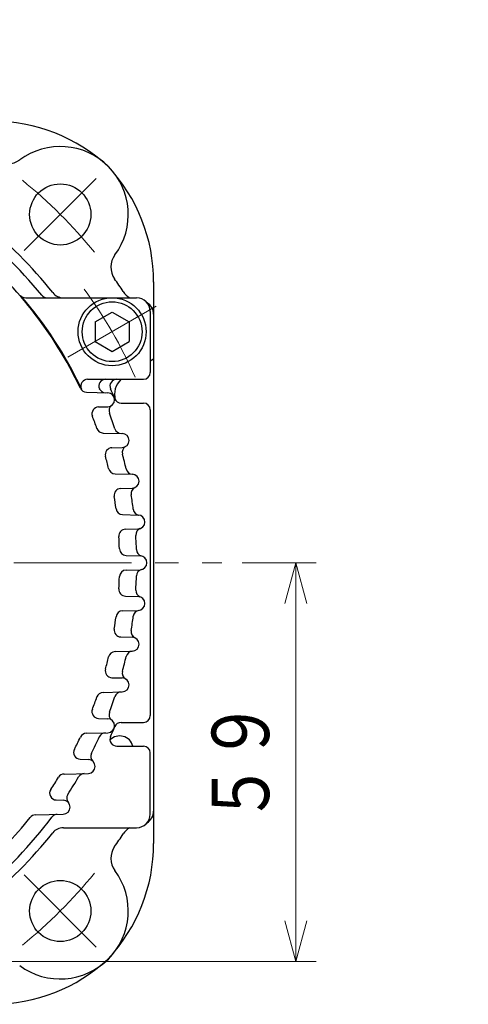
# Model space of a CAD drawing. Header units: millimetres. Extents: x 0 to 1300, y 0 to 891.
# Tile 90 of 146: x 233 to 299, y 535 to 680. Entities that reach past the tile are written whole.
import ezdxf

# ---------------------------------------------------------------- set-up
doc = ezdxf.new("R2010")
doc.units = ezdxf.units.MM
doc.header["$LTSCALE"] = 0.545669
doc.linetypes.add('CENTER', pattern=[50.8, 31.75, -6.35, 6.35, -6.35])
doc.layers.add('NoLayerName_001', color=7, linetype='Continuous')
doc.styles.get("Standard").update_dxf_attribs({"font": 'txt', "bigfont": 'extfont2'})
doc.dimstyles.get("Standard").update_dxf_attribs({"dimtxt": 2.5, "dimasz": 2.5, "dimexe": 1, "dimexo": 1, "dimtad": 1, "dimdec": 3, "dimzin": 0, "dimdsep": 46, "dimtxsty": 'Standard', "dimcen": 2.5, "dimadec": 3, "dimazin": 0, "dimtfac": 0.75, "dimtdec": 3, "dimtmove": 0, "dimatfit": 3, "dimfxl": 1, "dimarcsym": 0})

# ---------------------------------------------------------------- blocks, each defined once
blk = doc.blocks.new('_OPEN30')
at = {"color": 0, "linetype": 'ByBlock', "lineweight": -2}
for p, q in [((-1, 0.267949), (0, 0)), ((0, 0), (-1, -0.267949)), ((0, 0), (-1, 0))]:
    blk.add_line(p, q, dxfattribs=at)
blk = doc.blocks.new('*D109')
at = {"layer": 'Defpoints', "color": 0}
for p in [(262.5, 600), (273.4, 600), (208.15, 541.3)]:
    blk.add_point(p, dxfattribs=at)
at = {"layer": 'NoLayerName_001', "color": 0, "linetype": 'Continuous', "lineweight": 13}
for p, q in [((265.5, 600), (276.4, 600)), ((273.4, 547.3), (273.4, 594)), ((211.15, 541.3), (276.4, 541.3))]:
    blk.add_line(p, q, dxfattribs=at)
at = {"layer": 'NoLayerName_001', "color": 0, "lineweight": 13, "xscale": 6, "yscale": 6, "zscale": 6}
for p, rotation in [((273.4, 600), 90), ((273.4, 541.3), 270)]:
    blk.add_blockref('_OPEN30', p, dxfattribs=dict(at, rotation=rotation))
at = {"layer": 'NoLayerName_001', "color": 0, "lineweight": 13, "insert": (265.6, 570.65), "char_height": 9.6, "attachment_point": 5, "rotation": 90}
blk.add_mtext('\\W0.8593;５９', dxfattribs=at)
blk = doc.blocks.new('JZB_0007')
at = {"layer": 'NoLayerName_001', "color": 7, "linetype": 'Continuous', "lineweight": 25}
for p, q in [((2.5, 6.44), (5, 7.89)), ((5, 7.89), (7.5, 6.44)), ((2.5, 6.44), (2.5, 3.56)), ((7.5, 6.44), (7.5, 3.56)), ((2.5, 3.56), (5, 2.11)), ((5, 2.11), (7.5, 3.56))]:
    blk.add_line(p, q, dxfattribs=at)
for radius in [5, 4.4]:
    blk.add_circle((5, 5), radius, dxfattribs=at)

msp = doc.modelspace()

# ---------------------------------------------------------------- linework, layer by layer
at = {"layer": 'NoLayerName_001', "color": 4, "linetype": 'CENTER', "lineweight": 13}
for p, q in [((244.06855086, 656.56855086), (233.46194914, 645.96194914)), ((239.89453693, 630.25), (252.88491799, 637.75)), ((204.2, 600), (262.5, 600)), ((244.06855086, 543.43144914), (233.46194914, 554.03805086))]:
    msp.add_line(p, q, dxfattribs=at)
at = {"layer": 'NoLayerName_001', "color": 7, "linetype": 'Continuous', "lineweight": 25}
for p, q in [((252.5, 641.33475), (252.5, 558.69325)), ((233.68668639, 639), (250, 639)), ((252, 637), (252, 628)), ((252, 629.6932354), (252.49999066, 630.00001418)), ((242.79204283, 627), (251, 627)), ((242.60842559, 625.09968372), (245.75007118, 625.01741684)), ((247.70589672, 623.5), (251, 623.5)), ((244.39690482, 622.9259603), (245.75007118, 622.96139421)), ((252, 622.5), (252, 577.5)), ((245.06976137, 619.09282608), (247.87441458, 619.01938365)), ((246.35816398, 616.92556056), (247.87441458, 616.96526498)), ((246.82491792, 613.08748356), (249.34714522, 613.02143671)), ((247.66102466, 610.92441234), (249.34714522, 610.96856496)), ((247.93592871, 607.08327403), (250.21418541, 607.02361578)), ((248.34755086, 604.92257248), (250.21418541, 604.97145203)), ((248.43836325, 601.07996719), (250.50054719, 601.025967)), ((248.43836325, 598.92003281), (250.50054719, 598.974033)), ((248.34755086, 595.07742752), (250.21418541, 595.02854797)), ((247.93592871, 592.91672597), (250.21418541, 592.97638422)), ((247.66102466, 589.07558766), (249.34714522, 589.03143504)), ((246.82491792, 586.91251644), (249.34714522, 586.97856329)), ((246.35816398, 583.07443944), (247.87441458, 583.03473502)), ((245.06976137, 580.90717392), (247.87441458, 580.98061635)), ((244.39690482, 577.0740397), (245.75007118, 577.03860579)), ((247.70589672, 576.5), (251, 576.5)), ((242.60842559, 574.90031628), (245.75007118, 574.98258316)), ((247.07348403, 573), (251, 573)), ((241.70618727, 571.07453613), (242.89920603, 571.04329584)), ((252, 563), (252, 572)), ((239.33954046, 568.89128835), (242.89920603, 568.98450148)), ((238.17051663, 565.07623237), (239.20177756, 565.04922785)), ((235.09531363, 562.87888037), (239.20177756, 562.98641192)), ((239.22040216, 561), (250, 561))]:
    msp.add_line(p, q, dxfattribs=at)
for centre in [(238.76525, 651.26525), (238.76525, 548.73475)]:
    msp.add_circle(centre, 4.5, dxfattribs=at)
for centre, radius, start, end in [((228.80675, 640), 25, 47.1181245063, 89.9999784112), ((238.76524175, 651.26524175), 10, 323.3887383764, 126.6112616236), ((231.01226718, 661.70034526), 3, 234.8077753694, 306.6112616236), ((227.5, 641.30675), 25, 0, 42.8818367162), ((187.5, 600), 62.5, 39.0443134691, 53.2019192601), ((187.5, 600), 64, 38.4047041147, 51.5952958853), ((187.5, 600), 60, 25.3317032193, 51.3228936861), ((249.20034526, 643.51226718), 3, 143.3887383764, 215.1922246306), ((187.5, 600), 72.5, 33.4089879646, 35.1922246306), ((187.5, 600), 60.1, 25.184336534, 40.894214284), ((233.68668639, 640), 1, 220.894214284, 270), ((236.81784667, 640), 1, 219.0443134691, 270), ((239.22040216, 641), 2, 218.4047041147, 270), ((250.5245, 641.5711875), 3, 213.4089715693, 238.9883433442), ((250, 637), 2, 0, 90), ((250.5, 636.5689375), 2, 0, 58.7341514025), ((251, 628), 1, 270, 360), ((242.79204283, 626), 1, 90, 205.184336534), ((245.43315113, 626), 1, 90, 204.17021517), ((247.07348403, 626), 1, 90, 203.5781784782), ((249.745125, 624.79), 3, 132.5517644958, 195.9475587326), ((242.63460254, 626.09934105), 1, 205.3317032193, 268.5), ((245.4213099, 626.02636854), 1, 204.1962962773, 268.5), ((245.72315175, 623.98940552), 1.02836371, 271.5, 88.5), ((187.5, 600), 64, 22.1432207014, 23.5781784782), ((247.70589672, 624.5), 1, 202.1432207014, 270), ((251, 622.5), 1, 0, 90), ((244.42308177, 621.92630298), 1, 91.5, 201.0662745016), ((246.93259243, 622.36105894), 1, 126.6028070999, 200.6184259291), ((187.5, 600), 62.5, 18.3800250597, 20.6184259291), ((187.5, 600), 60, 19.2314501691, 21.0662745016), ((245.09593832, 620.09248341), 1, 199.2314501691, 268.5), ((247.76061089, 620.0227065), 1, 198.3800250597, 268.5), ((247.84752008, 617.99232432), 1.0274114, 271.5, 88.5), ((246.38434092, 615.92590324), 1, 91.5, 195.1341777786), ((248.88537834, 616.25070231), 1, 120.7913381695, 194.827903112), ((187.5, 600), 62.5, 12.7540239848, 14.827903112), ((187.5, 600), 60, 13.3522275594, 15.1341777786), ((246.85109487, 614.08714088), 1, 193.3522275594, 268.5), ((249.43325295, 614.01863684), 1, 192.7540239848, 266.8043161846), ((249.32026705, 611.99500083), 1.02678773, 270, 88.5), ((247.68720161, 609.92475501), 1, 91.5, 189.3637011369), ((250.18185557, 610.16046173), 1, 115.1570260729, 189.2073182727), ((187.5, 600), 60, 7.6144905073, 9.3637011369), ((187.5, 600), 62.5, 7.2381726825, 9.2073182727), ((247.96210566, 608.08293136), 1, 187.6144905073, 268.5), ((250.49396718, 608.00063114), 1, 187.2381726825, 261.2962625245), ((250.18731651, 605.9975339), 1.02643361, 270, 88.5), ((248.3737278, 603.92291515), 1, 91.5, 183.687241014), ((250.86821553, 604.0889193), 1, 109.633879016, 183.6919688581), ((187.5, 600), 60, 1.9537180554, 3.687241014), ((187.5, 600), 62.5, 1.7730204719, 3.6919688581), ((248.4645402, 602.07962451), 1, 181.9537180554, 268.5), ((250.96959876, 601.96469675), 1, 181.7730204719, 255.8336412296), ((250.4736813, 600), 1.0263187, 271.5, 88.5), ((248.4645402, 597.92037549), 1, 91.5, 178.0462819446), ((250.96959876, 598.03530325), 1, 104.1663587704, 178.2269795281), ((187.5, 600), 60, 356.312758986, 358.0462819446), ((187.5, 600), 62.5, 356.3080311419, 358.2269795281), ((248.3737278, 596.07708485), 1, 176.312758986, 268.5), ((250.86821553, 595.9110807), 1, 176.3080311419, 250.366120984), ((250.18731651, 594.0024661), 1.02643361, 271.5, 88.5), ((247.96210566, 591.91706864), 1, 91.5, 172.3855094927), ((250.49396718, 591.99936886), 1, 98.7037374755, 172.7618273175), ((187.5, 600), 60, 350.6362988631, 352.3855094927), ((187.5, 600), 62.5, 350.7926817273, 352.7618273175), ((247.68720161, 590.07524499), 1, 170.6362988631, 268.5), ((250.18185557, 589.83953827), 1, 170.7926817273, 244.842973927), ((249.32026705, 588.00499917), 1.02678773, 271.5, 88.5), ((249.43325295, 585.98136316), 1, 93.1956838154, 167.2459760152), ((187.5, 600), 60, 344.8658222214, 346.6477724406), ((246.85109487, 585.91285912), 1, 91.5, 166.6477724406), ((187.5, 600), 62.5, 345.172096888, 347.2459760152), ((246.38434092, 584.07409676), 1, 164.8658222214, 268.5), ((247.84752008, 582.00767568), 1.0274114, 271.5, 88.5), ((248.88537834, 583.74929769), 1, 165.172096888, 239.2086618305), ((187.5, 600), 60, 338.9337254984, 340.7685498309), ((245.09593832, 579.90751659), 1, 91.5, 160.7685498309), ((187.5, 600), 62.5, 339.3815740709, 341.6199749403), ((247.76061089, 579.9772935), 1, 91.5, 161.6199749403), ((244.42308177, 578.07369702), 1, 158.9337254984, 268.5), ((245.72315175, 576.01059448), 1.02836371, 271.5, 88.5), ((246.93259243, 577.63894106), 1, 159.3815740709, 233.3971929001), ((251, 577.5), 1, 270, 0), ((187.5, 600), 64, 336.4218215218, 337.8567792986), ((247.70589672, 575.5), 1, 90, 157.8567792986), ((187.5, 600), 60, 332.7547567, 334.6682967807), ((242.63460254, 573.90065895), 1, 91.5, 154.6682967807), ((187.5, 600), 62.5, 333.3382833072, 335.82978483), ((245.4213099, 573.97363146), 1, 91.5, 155.8037037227), ((247.07348403, 574), 1, 156.4218215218, 270), ((247.5, 572.5045625), 2, 14.3425605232, 135.3366152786), ((241.73236422, 572.07419346), 1, 152.7547567, 268.5), ((251, 572), 1, 0, 90), ((242.87225032, 570.01389866), 1.02975005, 271.5, 88.5), ((244.24813455, 571.50615461), 1, 153.3382833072, 227.3234405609), ((187.5, 600), 60, 326.2112145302, 328.2397052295), ((239.36571741, 567.89163103), 1, 91.5, 148.2397052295), ((187.5, 600), 62.5, 326.9266040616, 329.7070497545), ((242.32955899, 567.96924195), 1, 91.5, 149.7070497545), ((238.19669358, 566.07588969), 1, 146.2112145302, 268.5), ((240.71123451, 565.34722923), 1, 146.9266040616, 220.8676294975), ((239.17476919, 564.01781988), 1.03176153, 271.5, 88.5), ((187.5, 600), 60, 310.9756103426, 321.3228936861), ((187.5, 600), 62.5, 309.0443134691, 323.2019192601), ((235.12149058, 561.87922305), 1, 91.5, 141.3228936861), ((238.3477162, 561.96370474), 1, 91.5, 143.2019192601), ((250, 563), 2, 270, 0), ((250.5, 563.4310625), 2, 301.2658485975, 359.9999995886), ((239.22040216, 559), 2, 90, 141.5952958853), ((250.5245, 558.4288125), 3, 121.0116566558, 146.5910301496), ((187.5, 600), 64, 308.4047041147, 321.5952958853), ((187.5, 600), 72.5, 324.8077753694, 326.5910671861), ((227.5, 558.69325), 25, 317.1181244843, 359.9999783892), ((249.20034526, 556.48773282), 3, 144.8077753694, 216.6112616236), ((238.76524175, 548.73475825), 10, 233.3887383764, 36.6112616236), ((228.80675, 560), 25, 270.0000005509, 312.8818372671)]:
    msp.add_arc(centre, radius, start, end, dxfattribs=at)
at = {"layer": 'NoLayerName_001', "color": 4, "linetype": 'CENTER', "lineweight": 13}
for radius, start, end in [(72.5, 39.0701949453, 50.9298050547), (68, 23.6774050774, 36.3225949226), (72.5, 309.0701949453, 320.9298050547)]:
    msp.add_arc((187.5, 600), radius, start, end, dxfattribs=at)

# ---------------------------------------------------------------- block references
at = {"layer": 'NoLayerName_001'}
msp.add_blockref('JZB_0007', (241.38972473, 629), dxfattribs=at)

# ---------------------------------------------------------------- dimensions: what is measured, and where the dimension line sits
at = {"layer": 'NoLayerName_001', "color": 3, "linetype": 'Continuous', "lineweight": 13}
dim = msp.add_linear_dim(base=(273.39943266, 600), p1=(208.14999905, 541.3), p2=(262.5, 600), angle=90, text='\\W0.8593;５９', dimstyle='Standard', override={"dimtxt": 9.6, "dimasz": 6, "dimexe": 3, "dimexo": 3, "dimgap": 3, "dimdec": 8, "dimzin": 8, "dimblk": 'OPEN30', "dimclrd": 0, "dimclre": 0, "dimclrt": 0, "dimtp": 0, "dimtm": 0, "dimlwd": 13, "dimlwe": 13}, dxfattribs=at)
dim.commit()
dim.dimension.update_dxf_attribs({"geometry": '*D109', "text_midpoint": (273.39943266, 570.64999979), "dimtype": 160})

# ---------------------------------------------------------------- leaders
at = {"layer": 'NoLayerName_001', "color": 3, "linetype": 'Continuous', "lineweight": 13, "annotation_type": 0, "has_hookline": 1, "hookline_direction": 1, "text_width": 79.683984}
msp.add_leader([(507.5, 617.75), (375.57849648, 747.13249449), (369.57849648, 747.13249449)], dimstyle='Standard', override={"dimtxt": 10.08, "dimasz": 6, "dimldrblk": 'OPEN30'}, dxfattribs=at)

doc.saveas('drawing.dxf')
